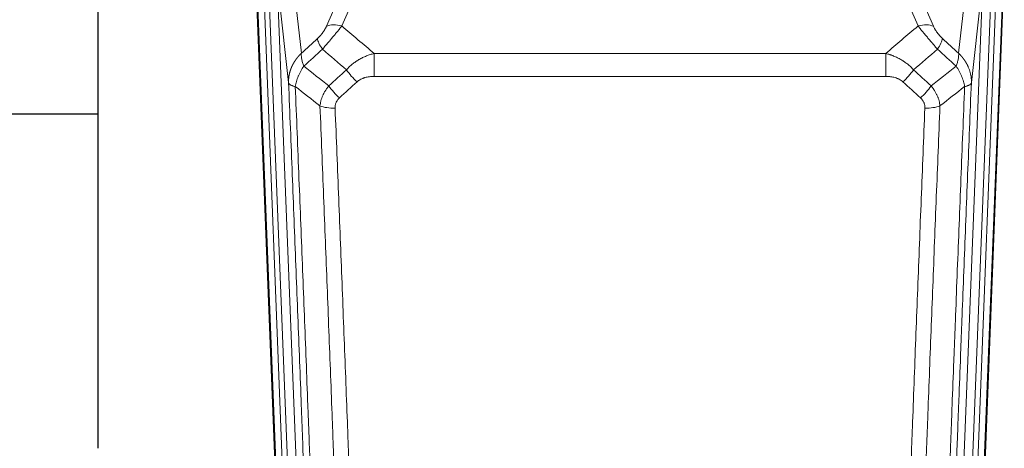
# Model space of a CAD drawing. Header units: inches. Extents: x 0 to 23760, y -13 to 16800.
# Tile 34 of 217: x 5695 to 6144, y 6459 to 6654. Entities that reach past the tile are written whole.
import ezdxf

# ---------------------------------------------------------------- set-up
doc = ezdxf.new("R2010")
doc.units = ezdxf.units.IN
doc.layers.add('254', color=7, linetype='Continuous', true_color=0xffffff)

msp = doc.modelspace()

# ---------------------------------------------------------------- linework, layer by layer
at = {"layer": '254', "color": 2, "linetype": 'Continuous', "lineweight": 25}
for p, q in [((5730.685, 6685.415), (5730.685, 6458.615)), ((6143.546, 6679.522), (6130.429, 6346.321)), ((5815.62, 6346.321), (5803.047, 6665.684)), ((5730.662, 6610.65), (5658.681, 6610.65))]:
    msp.add_line(p, q, dxfattribs=at)
at = {"layer": '254', "color": 110, "linetype": 'Continuous', "lineweight": 13}
for p, q in [((5857.192, 6685.778), (5841.811, 6650.748)), ((6122.726, 6638.348), (6127.95, 6685.547)), ((6100.024, 6676.277), (6111.299, 6650.598)), ((6127.061, 6341.842), (6140.172, 6674.864)), ((6143.166, 6676.084), (6130.055, 6343.062)), ((5812.261, 6672.402), (5825.327, 6340.508)), ((5817.509, 6624.996), (5812.261, 6672.402)), ((6120.722, 6340.508), (6133.788, 6672.402)), ((6137.78, 6674.029), (6124.714, 6342.135)), ((6133.788, 6672.402), (6128.54, 6624.996)), ((5815.994, 6343.062), (5803.295, 6665.626)), ((5806.23, 6665.894), (5818.988, 6341.842)), ((5808.517, 6667.718), (5821.335, 6342.135)), ((5820.014, 6668.244), (5823.323, 6638.348)), ((5834.75, 6650.598), (5841.73, 6666.496)), ((6104.237, 6650.748), (6096.182, 6669.095)), ((5856.438, 6638.228), (6089.611, 6638.228)), ((5856.438, 6627.796), (5856.438, 6638.228)), ((6089.611, 6627.796), (6089.611, 6638.228)), ((6089.611, 6627.796), (5856.438, 6627.796))]:
    msp.add_line(p, q, dxfattribs=at)
for centre, major_axis, ratio, start_param, end_param in [((5841.811, 6644.576), (-9.156, 4.02), 0.5833249, 4.9631119, 5.806783), ((6104.237, 6644.576), (-9.156, -4.02), 0.5833249, 3.617995, 4.4616661), ((5837.724, 6638.978), (6.719, -7.407), 0.3029797, 3.5431496, 4.2886573), ((6108.325, 6638.978), (-6.719, -7.407), 0.3029797, 1.994528, 2.7400357), ((5848.68, 6629.591), (6.736, -7.391), 0.3030979, 4.2875497, 5.03344), ((6097.369, 6629.591), (-6.736, -7.391), 0.3030979, 1.2497453, 1.9956357), ((5840.671, 6622.298), (6.729, -7.397), 0.3051216, 4.2889758, 5.0360109), ((6105.378, 6622.298), (6.729, 7.397), 0.3051216, 4.388767, 5.1358022), ((5838.699, 6617.705), (-9.992, -0.404), 0.431453, 0.7935197, 1.5533391), ((6107.35, 6617.705), (-9.992, 0.404), 0.431453, 1.5882535, 2.3480729)]:
    msp.add_ellipse(centre, major_axis=major_axis, ratio=ratio, start_param=start_param, end_param=end_param, dxfattribs=at)
for points, knots in [([(5834.75, 6650.598), (5834.725, 6650.54), (5834.699, 6650.482), (5834.646, 6650.366), (5834.619, 6650.308), (5834.536, 6650.132), (5834.479, 6650.015), (5834.299, 6649.659), (5834.171, 6649.42), (5833.963, 6649.057), (5833.891, 6648.936), (5833.779, 6648.752), (5833.723, 6648.66), (5833.664, 6648.568), (5833.625, 6648.506), (5833.605, 6648.475), (5833.426, 6648.197), (5833.259, 6647.952), (5832.908, 6647.466), (5832.724, 6647.225), (5832.484, 6646.926), (5832.411, 6646.837), (5832.337, 6646.748), (5832.287, 6646.688), (5832.262, 6646.659), (5832.137, 6646.511), (5832.036, 6646.394), (5831.729, 6646.052), (5831.521, 6645.831), (5831.097, 6645.404), (5830.882, 6645.198), (5830.663, 6645)], [0, 0, 0, 0, 0.03125, 0.03125, 0.0625, 0.0625, 0.125, 0.125, 0.25, 0.25, 0.3125, 0.3125, 0.34375, 0.359375, 0.359375, 0.375, 0.375, 0.5, 0.5, 0.625, 0.625, 0.65625, 0.671875, 0.671875, 0.6875, 0.6875, 0.75, 0.75, 0.875, 0.875, 1, 1, 1, 1]), ([(5832.916, 6640.168), (5833.3, 6640.606), (5834.07, 6641.49), (5834.846, 6642.389), (5835.43, 6643.07), (5835.625, 6643.298), (5835.869, 6643.584), (5835.918, 6643.641), (5836.015, 6643.755), (5836.161, 6643.927), (5836.307, 6644.098), (5836.791, 6644.668), (5837.175, 6645.122), (5837.934, 6646.025), (5838.309, 6646.474), (5838.774, 6647.033), (5838.867, 6647.145), (5839.051, 6647.367), (5839.326, 6647.699), (5839.596, 6648.027), (5840.131, 6648.676), (5840.478, 6649.101), (5840.988, 6649.727), (5841.156, 6649.934), (5841.404, 6650.242), (5841.487, 6650.344), (5841.65, 6650.547), (5841.731, 6650.647), (5841.811, 6650.748)], [0, 0, 0, 0, 0.125, 0.25, 0.25, 0.3125, 0.3125, 0.328125, 0.328125, 0.34375, 0.375, 0.375, 0.5, 0.5, 0.625, 0.625, 0.65625, 0.65625, 0.6875, 0.75, 0.75, 0.875, 0.875, 0.9375, 0.9375, 0.96875, 0.96875, 1, 1, 1, 1]), ([(6104.237, 6650.748), (6104.559, 6650.347), (6104.89, 6649.938), (6105.567, 6649.105), (6105.914, 6648.681), (6106.448, 6648.032), (6106.628, 6647.813), (6106.902, 6647.483), (6106.994, 6647.372), (6107.132, 6647.205), (6107.179, 6647.149), (6107.271, 6647.037), (6107.318, 6646.982), (6107.736, 6646.479), (6108.487, 6645.581), (6109.252, 6644.675), (6109.831, 6643.994), (6110.025, 6643.766), (6110.317, 6643.424), (6110.414, 6643.309), (6110.561, 6643.138), (6110.61, 6643.081), (6110.708, 6642.966), (6110.757, 6642.909), (6111.197, 6642.396), (6111.587, 6641.944), (6112.362, 6641.049), (6112.748, 6640.606), (6113.133, 6640.168)], [0, 0, 0, 0, 0.125, 0.125, 0.25, 0.25, 0.3125, 0.3125, 0.34375, 0.34375, 0.359375, 0.359375, 0.375, 0.375, 0.5, 0.625, 0.625, 0.6875, 0.6875, 0.71875, 0.71875, 0.734375, 0.734375, 0.75, 0.75, 0.875, 0.875, 1, 1, 1, 1]), ([(6115.386, 6645), (6115.167, 6645.199), (6114.95, 6645.405), (6114.524, 6645.835), (6114.315, 6646.057), (6114.057, 6646.346), (6114.005, 6646.404), (6113.904, 6646.521), (6113.753, 6646.697), (6113.607, 6646.874), (6113.32, 6647.231), (6113.138, 6647.471), (6112.788, 6647.956), (6112.621, 6648.201), (6112.441, 6648.479), (6112.421, 6648.51), (6112.382, 6648.572), (6112.324, 6648.664), (6112.191, 6648.879), (6112.084, 6649.062), (6111.876, 6649.424), (6111.748, 6649.663), (6111.51, 6650.134), (6111.4, 6650.367), (6111.299, 6650.598)], [0, 0, 0, 0, 0.125, 0.125, 0.25, 0.25, 0.28125, 0.28125, 0.3125, 0.375, 0.375, 0.5, 0.5, 0.625, 0.625, 0.640625, 0.640625, 0.65625, 0.6875, 0.75, 0.75, 0.875, 0.875, 1, 1, 1, 1]), ([(5817.509, 6624.996), (5817.508, 6625.016), (5817.506, 6625.056), (5817.505, 6625.116), (5817.503, 6625.175), (5817.502, 6625.235), (5817.5, 6625.295), (5817.499, 6625.354), (5817.499, 6625.414), (5817.498, 6625.474), (5817.498, 6625.533), (5817.498, 6625.593), (5817.498, 6625.653), (5817.499, 6625.712), (5817.5, 6625.772), (5817.501, 6625.831), (5817.502, 6625.891), (5817.503, 6625.95), (5817.505, 6626.01), (5817.507, 6626.07), (5817.509, 6626.129), (5817.511, 6626.188), (5817.514, 6626.248), (5817.517, 6626.307), (5817.52, 6626.367), (5817.523, 6626.426), (5817.527, 6626.486), (5817.531, 6626.545), (5817.535, 6626.604), (5817.539, 6626.663), (5817.543, 6626.723), (5817.548, 6626.782), (5817.553, 6626.841), (5817.558, 6626.9), (5817.563, 6626.96), (5817.569, 6627.019), (5817.575, 6627.078), (5817.581, 6627.137), (5817.587, 6627.196), (5817.593, 6627.255), (5817.6, 6627.314), (5817.607, 6627.373), (5817.614, 6627.432), (5817.622, 6627.491), (5817.629, 6627.549), (5817.637, 6627.608), (5817.645, 6627.667), (5817.653, 6627.726), (5817.662, 6627.784), (5817.671, 6627.843), (5817.679, 6627.902), (5817.689, 6627.96), (5817.698, 6628.019), (5817.707, 6628.077), (5817.717, 6628.136), (5817.727, 6628.194), (5817.738, 6628.252), (5817.748, 6628.311), (5817.759, 6628.369), (5817.769, 6628.427), (5817.781, 6628.485), (5817.792, 6628.543), (5817.803, 6628.601), (5817.815, 6628.66), (5817.827, 6628.718), (5817.839, 6628.775), (5817.852, 6628.833), (5817.864, 6628.891), (5817.877, 6628.949), (5817.89, 6629.007), (5817.903, 6629.064), (5817.916, 6629.122), (5817.93, 6629.18), (5817.944, 6629.237), (5817.958, 6629.295), (5817.972, 6629.352), (5817.987, 6629.409), (5818.001, 6629.467), (5818.016, 6629.524), (5818.031, 6629.581), (5818.046, 6629.638), (5818.062, 6629.695), (5818.078, 6629.752), (5818.093, 6629.809), (5818.109, 6629.866), (5818.126, 6629.923), (5818.142, 6629.98), (5818.159, 6630.037), (5818.176, 6630.093), (5818.193, 6630.15), (5818.21, 6630.206), (5818.228, 6630.263), (5818.245, 6630.319), (5818.263, 6630.376), (5818.281, 6630.432), (5818.299, 6630.488), (5818.318, 6630.544), (5818.336, 6630.6), (5818.355, 6630.656), (5818.374, 6630.712), (5818.394, 6630.768), (5818.413, 6630.824), (5818.433, 6630.88), (5818.452, 6630.935), (5818.472, 6630.991), (5818.493, 6631.047), (5818.513, 6631.102), (5818.533, 6631.157), (5818.554, 6631.213), (5818.575, 6631.268), (5818.596, 6631.323), (5818.618, 6631.378), (5818.639, 6631.433), (5818.661, 6631.488), (5818.683, 6631.543), (5818.705, 6631.598), (5818.727, 6631.653), (5818.749, 6631.707), (5818.772, 6631.762), (5818.795, 6631.816), (5818.818, 6631.871), (5818.841, 6631.925), (5818.864, 6631.979), (5818.887, 6632.034), (5818.911, 6632.088), (5818.935, 6632.142), (5818.959, 6632.196), (5818.983, 6632.249), (5819.008, 6632.303), (5819.032, 6632.357), (5819.057, 6632.411), (5819.082, 6632.464), (5819.107, 6632.518), (5819.132, 6632.571), (5819.158, 6632.624), (5819.183, 6632.677), (5819.209, 6632.73), (5819.235, 6632.784), (5819.261, 6632.836), (5819.287, 6632.889), (5819.314, 6632.942), (5819.34, 6632.995), (5819.367, 6633.047), (5819.394, 6633.1), (5819.421, 6633.152), (5819.449, 6633.205), (5819.476, 6633.257), (5819.504, 6633.309), (5819.531, 6633.361), (5819.559, 6633.413), (5819.587, 6633.465), (5819.616, 6633.517), (5819.644, 6633.568), (5819.673, 6633.62), (5819.702, 6633.672), (5819.73, 6633.723), (5819.759, 6633.774), (5819.789, 6633.826), (5819.818, 6633.877), (5819.848, 6633.928), (5819.877, 6633.979), (5819.907, 6634.03), (5819.937, 6634.08), (5819.967, 6634.131), (5819.998, 6634.182), (5820.028, 6634.232), (5820.059, 6634.283), (5820.09, 6634.333), (5820.121, 6634.383), (5820.152, 6634.433), (5820.183, 6634.483), (5820.214, 6634.533), (5820.246, 6634.583), (5820.278, 6634.633), (5820.309, 6634.682), (5820.341, 6634.732), (5820.374, 6634.781), (5820.406, 6634.83), (5820.438, 6634.88), (5820.471, 6634.929), (5820.504, 6634.978), (5820.536, 6635.027), (5820.569, 6635.075), (5820.603, 6635.124), (5820.636, 6635.173), (5820.669, 6635.221), (5820.703, 6635.27), (5820.737, 6635.318), (5820.77, 6635.366), (5820.804, 6635.414), (5820.839, 6635.462), (5820.873, 6635.51), (5820.907, 6635.558), (5820.942, 6635.606), (5820.976, 6635.653), (5821.011, 6635.701), (5821.046, 6635.748), (5821.081, 6635.795), (5821.116, 6635.842), (5821.152, 6635.889), (5821.187, 6635.936), (5821.223, 6635.983), (5821.259, 6636.03), (5821.295, 6636.077), (5821.331, 6636.123), (5821.367, 6636.169), (5821.403, 6636.216), (5821.439, 6636.262), (5821.476, 6636.308), (5821.512, 6636.354), (5821.549, 6636.4), (5821.586, 6636.446), (5821.623, 6636.491), (5821.66, 6636.537), (5821.697, 6636.582), (5821.735, 6636.627), (5821.772, 6636.673), (5821.81, 6636.718), (5821.848, 6636.763), (5821.886, 6636.808), (5821.924, 6636.852), (5821.962, 6636.897), (5822, 6636.942), (5822.038, 6636.986), (5822.077, 6637.03), (5822.115, 6637.075), (5822.154, 6637.119), (5822.193, 6637.163), (5822.232, 6637.206), (5822.271, 6637.25), (5822.31, 6637.294), (5822.349, 6637.337), (5822.388, 6637.381), (5822.428, 6637.424), (5822.468, 6637.467), (5822.507, 6637.51), (5822.547, 6637.553), (5822.587, 6637.596), (5822.627, 6637.639), (5822.667, 6637.682), (5822.707, 6637.724), (5822.748, 6637.766), (5822.788, 6637.809), (5822.829, 6637.851), (5822.869, 6637.893), (5822.91, 6637.935), (5822.951, 6637.977), (5822.992, 6638.018), (5823.033, 6638.06), (5823.074, 6638.101), (5823.116, 6638.143), (5823.157, 6638.184), (5823.198, 6638.225), (5823.24, 6638.266), (5823.282, 6638.307), (5823.309, 6638.334), (5823.323, 6638.348)], [0, 0, 0, 0, 0.0042303, 0.0084583, 0.0126838, 0.016907, 0.0211277, 0.0253461, 0.0295621, 0.0337757, 0.037987, 0.0421959, 0.0464023, 0.0506064, 0.0548082, 0.0590075, 0.0632045, 0.0673991, 0.0715913, 0.0757811, 0.0799686, 0.0841537, 0.0883364, 0.0925167, 0.0966947, 0.1008703, 0.1050435, 0.1092144, 0.1133829, 0.117549, 0.1217128, 0.1258741, 0.1300332, 0.1341898, 0.1383441, 0.1424961, 0.1466456, 0.1507929, 0.1549377, 0.1590802, 0.1632203, 0.1673581, 0.1714935, 0.1756266, 0.1797573, 0.1838856, 0.1880116, 0.1921352, 0.1962565, 0.2003755, 0.204492, 0.2086063, 0.2127182, 0.2168277, 0.2209349, 0.2250397, 0.2291422, 0.2332423, 0.2373401, 0.2414356, 0.2455287, 0.2496195, 0.2537079, 0.257794, 0.2618777, 0.2659591, 0.2700382, 0.2741149, 0.2781893, 0.2822614, 0.2863311, 0.2903985, 0.2944635, 0.2985262, 0.3025866, 0.3066447, 0.3107004, 0.3147538, 0.3188048, 0.3228536, 0.3269, 0.3309441, 0.3349858, 0.3390253, 0.3430624, 0.3470972, 0.3511296, 0.3551598, 0.3591876, 0.3632131, 0.3672363, 0.3712571, 0.3752757, 0.3792919, 0.3833058, 0.3873174, 0.3913267, 0.3953337, 0.3993384, 0.4033407, 0.4073408, 0.4113385, 0.4153339, 0.419327, 0.4233179, 0.4273064, 0.4312926, 0.4352765, 0.4392581, 0.4432373, 0.4472143, 0.451189, 0.4551614, 0.4591315, 0.4630993, 0.4670648, 0.471028, 0.4749889, 0.4789475, 0.4829038, 0.4868578, 0.4908095, 0.494759, 0.4987061, 0.502651, 0.5065936, 0.5105338, 0.5144718, 0.5184076, 0.522341, 0.5262721, 0.530201, 0.5341276, 0.5380519, 0.5419739, 0.5458936, 0.5498111, 0.5537262, 0.5576392, 0.5615498, 0.5654581, 0.5693642, 0.573268, 0.5771696, 0.5810688, 0.5849658, 0.5888606, 0.592753, 0.5966432, 0.6005311, 0.6044168, 0.6083002, 0.6121813, 0.6160602, 0.6199368, 0.6238111, 0.6276832, 0.6315531, 0.6354206, 0.6392859, 0.643149, 0.6470098, 0.6508684, 0.6547247, 0.6585787, 0.6624305, 0.66628, 0.6701273, 0.6739724, 0.6778152, 0.6816557, 0.685494, 0.6893301, 0.6931639, 0.6969955, 0.7008248, 0.7046519, 0.7084768, 0.7122994, 0.7161198, 0.7199379, 0.7237539, 0.7275675, 0.731379, 0.7351882, 0.7389952, 0.7427999, 0.7466024, 0.7504027, 0.7542008, 0.7579966, 0.7617902, 0.7655816, 0.7693708, 0.7731577, 0.7769424, 0.7807249, 0.7845052, 0.7882833, 0.7920591, 0.7958327, 0.7996042, 0.8033734, 0.8071403, 0.8109051, 0.8146677, 0.818428, 0.8221862, 0.8259421, 0.8296958, 0.8334474, 0.8371967, 0.8409438, 0.8446887, 0.8484314, 0.8521719, 0.8559102, 0.8596463, 0.8633802, 0.867112, 0.8708415, 0.8745688, 0.8782939, 0.8820169, 0.8857376, 0.8894562, 0.8931726, 0.8968867, 0.9005987, 0.9043086, 0.9080162, 0.9117216, 0.9154249, 0.919126, 0.9228249, 0.9265216, 0.9302161, 0.9339085, 0.9375987, 0.9412867, 0.9449725, 0.9486562, 0.9523377, 0.956017, 0.9596942, 0.9633691, 0.967042, 0.9707126, 0.9743811, 0.9780474, 0.9817116, 0.9853736, 0.9890334, 0.9926911, 0.9963466, 1, 1, 1, 1]), ([(5824.429, 6632.461), (5824.322, 6632.745), (5824.222, 6633.027), (5824.035, 6633.584), (5823.948, 6633.86), (5823.788, 6634.402), (5823.716, 6634.669), (5823.587, 6635.193), (5823.53, 6635.45), (5823.434, 6635.951), (5823.394, 6636.195), (5823.331, 6636.669), (5823.309, 6636.899), (5823.268, 6637.564), (5823.277, 6637.975), (5823.323, 6638.348)], [0, 0, 0, 0, 0.125, 0.125, 0.25, 0.25, 0.375, 0.375, 0.5, 0.5, 0.625, 0.625, 0.75, 0.75, 1, 1, 1, 1]), ([(5843.862, 6630.777), (5844.062, 6631.006), (5844.268, 6631.231), (5844.585, 6631.562), (5844.692, 6631.672), (5844.909, 6631.889), (5845.018, 6631.997), (5845.571, 6632.528), (5846.032, 6632.934), (5846.989, 6633.712), (5847.485, 6634.083), (5848.127, 6634.525), (5848.256, 6634.613), (5848.452, 6634.742), (5848.518, 6634.785), (5848.649, 6634.87), (5848.715, 6634.912), (5849.046, 6635.122), (5849.381, 6635.326), (5849.721, 6635.521), (5849.857, 6635.599), (5849.925, 6635.638), (5850.131, 6635.752), (5850.268, 6635.827), (5850.682, 6636.048), (5850.959, 6636.19), (5851.797, 6636.599), (5852.362, 6636.85), (5853.505, 6637.312), (5854.083, 6637.523), (5855.251, 6637.905), (5855.842, 6638.076), (5856.438, 6638.228)], [0, 0, 0, 0, 0.0625, 0.0625, 0.09375, 0.09375, 0.125, 0.125, 0.25, 0.25, 0.375, 0.375, 0.40625, 0.40625, 0.421875, 0.421875, 0.4375, 0.4375, 0.5, 0.515625, 0.515625, 0.53125, 0.53125, 0.5625, 0.5625, 0.625, 0.625, 0.75, 0.75, 0.875, 0.875, 1, 1, 1, 1]), ([(6089.611, 6638.228), (6090.208, 6638.076), (6090.876, 6637.882), (6091.54, 6637.662), (6091.687, 6637.612), (6091.761, 6637.587), (6091.981, 6637.511), (6092.128, 6637.458), (6092.565, 6637.298), (6092.855, 6637.187), (6093.717, 6636.837), (6094.282, 6636.585), (6095.395, 6636.04), (6095.942, 6635.747), (6096.748, 6635.277), (6097.147, 6635.034), (6097.541, 6634.779), (6097.737, 6634.65), (6097.802, 6634.606), (6097.932, 6634.518), (6097.996, 6634.474), (6098.575, 6634.075), (6099.072, 6633.703), (6100.027, 6632.926), (6100.486, 6632.52), (6101.365, 6631.675), (6101.786, 6631.235), (6102.187, 6630.777)], [0, 0, 0, 0, 0.125, 0.140625, 0.140625, 0.15625, 0.15625, 0.1875, 0.1875, 0.25, 0.25, 0.375, 0.375, 0.5, 0.5, 0.5625, 0.59375, 0.59375, 0.609375, 0.609375, 0.625, 0.625, 0.75, 0.75, 0.875, 0.875, 1, 1, 1, 1]), ([(6122.726, 6638.348), (6122.772, 6637.975), (6122.781, 6637.564), (6122.74, 6636.899), (6122.718, 6636.669), (6122.655, 6636.195), (6122.615, 6635.951), (6122.519, 6635.45), (6122.462, 6635.193), (6122.333, 6634.669), (6122.261, 6634.402), (6122.101, 6633.86), (6122.014, 6633.584), (6121.827, 6633.027), (6121.726, 6632.745), (6121.62, 6632.461)], [0, 0, 0, 0, 0.25, 0.25, 0.375, 0.375, 0.5, 0.5, 0.625, 0.625, 0.75, 0.75, 0.875, 0.875, 1, 1, 1, 1]), ([(6122.726, 6638.348), (6122.743, 6638.331), (6122.777, 6638.297), (6122.828, 6638.247), (6122.88, 6638.196), (6122.931, 6638.145), (6122.982, 6638.094), (6123.032, 6638.043), (6123.083, 6637.992), (6123.133, 6637.94), (6123.184, 6637.889), (6123.234, 6637.837), (6123.284, 6637.785), (6123.334, 6637.732), (6123.383, 6637.68), (6123.433, 6637.628), (6123.482, 6637.575), (6123.531, 6637.522), (6123.58, 6637.469), (6123.629, 6637.416), (6123.677, 6637.362), (6123.726, 6637.309), (6123.774, 6637.255), (6123.822, 6637.201), (6123.87, 6637.147), (6123.918, 6637.093), (6123.965, 6637.038), (6124.013, 6636.984), (6124.06, 6636.929), (6124.107, 6636.874), (6124.154, 6636.819), (6124.201, 6636.763), (6124.247, 6636.708), (6124.293, 6636.652), (6124.339, 6636.597), (6124.385, 6636.541), (6124.431, 6636.485), (6124.477, 6636.428), (6124.522, 6636.372), (6124.567, 6636.315), (6124.612, 6636.259), (6124.657, 6636.202), (6124.701, 6636.145), (6124.746, 6636.088), (6124.79, 6636.03), (6124.834, 6635.973), (6124.878, 6635.915), (6124.921, 6635.857), (6124.965, 6635.799), (6125.008, 6635.741), (6125.051, 6635.683), (6125.093, 6635.624), (6125.136, 6635.566), (6125.178, 6635.507), (6125.22, 6635.448), (6125.262, 6635.389), (6125.304, 6635.33), (6125.346, 6635.27), (6125.387, 6635.211), (6125.428, 6635.151), (6125.469, 6635.091), (6125.509, 6635.031), (6125.55, 6634.971), (6125.59, 6634.911), (6125.63, 6634.85), (6125.67, 6634.789), (6125.709, 6634.729), (6125.749, 6634.668), (6125.788, 6634.607), (6125.826, 6634.546), (6125.865, 6634.484), (6125.903, 6634.423), (6125.942, 6634.361), (6125.98, 6634.299), (6126.017, 6634.237), (6126.055, 6634.175), (6126.092, 6634.113), (6126.129, 6634.051), (6126.166, 6633.988), (6126.202, 6633.926), (6126.239, 6633.863), (6126.275, 6633.8), (6126.31, 6633.737), (6126.346, 6633.674), (6126.381, 6633.611), (6126.416, 6633.547), (6126.451, 6633.484), (6126.486, 6633.42), (6126.52, 6633.356), (6126.554, 6633.292), (6126.588, 6633.228), (6126.622, 6633.164), (6126.655, 6633.099), (6126.688, 6633.035), (6126.721, 6632.97), (6126.753, 6632.906), (6126.786, 6632.841), (6126.818, 6632.776), (6126.849, 6632.711), (6126.881, 6632.645), (6126.912, 6632.58), (6126.943, 6632.514), (6126.974, 6632.449), (6127.005, 6632.383), (6127.035, 6632.317), (6127.065, 6632.251), (6127.094, 6632.185), (6127.124, 6632.119), (6127.322, 6631.668), (6127.656, 6630.818), (6128.044, 6629.55), (6128.33, 6628.251), (6128.508, 6626.929), (6128.551, 6626.002), (6128.551, 6625.478), (6128.55, 6625.357), (6128.548, 6625.237), (6128.545, 6625.116), (6128.542, 6625.036), (6128.54, 6624.996)], [0, 0, 0, 0, 0.0045083, 0.0090195, 0.0135338, 0.0180512, 0.0225715, 0.0270949, 0.0316214, 0.0361509, 0.0406834, 0.0452189, 0.0497575, 0.0542992, 0.0588439, 0.0633916, 0.0679424, 0.0724963, 0.0770532, 0.0816132, 0.0861762, 0.0907423, 0.0953114, 0.0998837, 0.104459, 0.1090373, 0.1136188, 0.1182033, 0.1227909, 0.1273815, 0.1319753, 0.1365721, 0.141172, 0.145775, 0.1503811, 0.1549903, 0.1596025, 0.1642179, 0.1688364, 0.1734579, 0.1780826, 0.1827103, 0.1873412, 0.1919752, 0.1966123, 0.2012524, 0.2058957, 0.2105422, 0.2151917, 0.2198443, 0.2245001, 0.229159, 0.233821, 0.2384861, 0.2431544, 0.2478258, 0.2525003, 0.2571779, 0.2618587, 0.2665427, 0.2712297, 0.2759199, 0.2806133, 0.2853097, 0.2900094, 0.2947122, 0.2994181, 0.3041272, 0.3088394, 0.3135548, 0.3182733, 0.322995, 0.3277199, 0.3324479, 0.3371791, 0.3419135, 0.346651, 0.3513917, 0.3561355, 0.3608826, 0.3656328, 0.3703861, 0.3751427, 0.3799024, 0.3846654, 0.3894315, 0.3942008, 0.3989732, 0.4037489, 0.4085278, 0.4133098, 0.4180951, 0.4228835, 0.4276751, 0.43247, 0.437268, 0.4420692, 0.4468737, 0.4516813, 0.4564922, 0.4613063, 0.4661235, 0.470944, 0.4757677, 0.4805947, 0.4854248, 0.4902582, 0.4950947, 0.4999345, 0.5888915, 0.6791125, 0.7706071, 0.8633844, 0.9574535, 0.965938, 0.9744348, 0.9829441, 0.9914659, 1, 1, 1, 1]), ([(5820.564, 6623.216), (5820.693, 6623.96), (5820.871, 6624.723), (5821.328, 6626.267), (5821.605, 6627.049), (5822.093, 6628.223), (5822.268, 6628.614), (5822.64, 6629.395), (5822.838, 6629.784), (5823.464, 6630.947), (5823.926, 6631.713), (5824.429, 6632.461)], [0, 0, 0, 0, 0.25, 0.25, 0.5, 0.5, 0.625, 0.625, 0.75, 0.75, 1, 1, 1, 1]), ([(6121.62, 6632.461), (6122.123, 6631.713), (6122.585, 6630.947), (6123.211, 6629.784), (6123.409, 6629.395), (6123.781, 6628.614), (6123.956, 6628.223), (6124.443, 6627.049), (6124.721, 6626.267), (6125.178, 6624.723), (6125.356, 6623.96), (6125.485, 6623.216)], [0, 0, 0, 0, 0.25, 0.25, 0.375, 0.375, 0.5, 0.5, 0.75, 0.75, 1, 1, 1, 1]), ([(5829.704, 6302.328), (5829.259, 6315.175), (5828.353, 6341.026), (5826.946, 6380.27), (5825.976, 6406.744), (5825.422, 6421.723), (5825.36, 6423.389), (5825.236, 6426.722), (5825.05, 6431.726), (5824.613, 6443.425), (5824.235, 6453.493), (5823.917, 6461.907), (5823.853, 6463.591), (5823.725, 6466.961), (5823.534, 6472.018), (5823.083, 6483.842), (5822.693, 6494.015), (5821.907, 6514.41), (5820.844, 6541.737), (5819.203, 6583.132), (5818.078, 6610.996), (5817.509, 6624.996)], [0, 0, 0, 0, 0.125, 0.25, 0.375, 0.375, 0.390625, 0.390625, 0.40625, 0.4375, 0.5, 0.5, 0.515625, 0.515625, 0.53125, 0.5625, 0.625, 0.625, 0.75, 0.875, 1, 1, 1, 1]), ([(5817.509, 6624.996), (5817.538, 6624.792), (5817.628, 6624.597), (5817.851, 6624.323), (5817.94, 6624.234), (5818.146, 6624.065), (5818.263, 6623.984), (5818.524, 6623.831), (5818.669, 6623.758), (5818.983, 6623.623), (5819.153, 6623.559), (5819.517, 6623.443), (5819.711, 6623.39), (5820.121, 6623.294), (5820.338, 6623.252), (5820.564, 6623.216)], [0, 0, 0, 0, 0.25, 0.25, 0.375, 0.375, 0.5, 0.5, 0.625, 0.625, 0.75, 0.75, 0.875, 0.875, 1, 1, 1, 1]), ([(5848.68, 6625.321), (5848.805, 6625.436), (5848.935, 6625.546), (5849.137, 6625.706), (5849.205, 6625.758), (5849.343, 6625.859), (5849.412, 6625.909), (5849.765, 6626.151), (5850.059, 6626.327), (5850.669, 6626.645), (5850.985, 6626.788), (5851.393, 6626.948), (5851.475, 6626.979), (5851.64, 6627.039), (5851.722, 6627.068), (5851.97, 6627.152), (5852.137, 6627.204), (5852.638, 6627.349), (5852.975, 6627.431), (5853.655, 6627.568), (5853.997, 6627.624), (5854.687, 6627.712), (5855.034, 6627.744), (5855.733, 6627.786), (5856.085, 6627.796), (5856.438, 6627.796)], [0, 0, 0, 0, 0.0625, 0.0625, 0.09375, 0.09375, 0.125, 0.125, 0.25, 0.25, 0.375, 0.375, 0.40625, 0.40625, 0.4375, 0.4375, 0.5, 0.5, 0.625, 0.625, 0.75, 0.75, 0.875, 0.875, 1, 1, 1, 1]), ([(6089.611, 6627.796), (6089.964, 6627.796), (6090.318, 6627.786), (6090.759, 6627.759), (6090.847, 6627.753), (6091.023, 6627.739), (6091.111, 6627.732), (6091.374, 6627.707), (6091.549, 6627.688), (6092.071, 6627.621), (6092.416, 6627.564), (6093.099, 6627.425), (6093.436, 6627.342), (6094.104, 6627.148), (6094.434, 6627.037), (6094.8, 6626.892), (6094.84, 6626.876), (6094.921, 6626.842), (6095.041, 6626.792), (6095.319, 6626.67), (6095.551, 6626.556), (6096.005, 6626.318), (6096.296, 6626.143), (6096.853, 6625.76), (6097.119, 6625.55), (6097.369, 6625.321)], [0, 0, 0, 0, 0.125, 0.125, 0.15625, 0.15625, 0.1875, 0.1875, 0.25, 0.25, 0.375, 0.375, 0.5, 0.5, 0.625, 0.625, 0.640625, 0.640625, 0.65625, 0.6875, 0.75, 0.75, 0.875, 0.875, 1, 1, 1, 1]), ([(6128.54, 6624.996), (6127.971, 6610.996), (6126.846, 6583.129), (6125.752, 6555.525), (6124.943, 6534.921), (6124.541, 6524.644), (6124.077, 6512.697), (6123.879, 6507.586), (6123.748, 6504.181), (6123.682, 6502.48), (6123.354, 6493.978), (6122.964, 6483.802), (6122.514, 6471.976), (6122.322, 6466.918), (6122.194, 6463.548), (6122.13, 6461.864), (6121.558, 6446.72), (6120.557, 6419.952), (6119.102, 6380.258), (6117.696, 6341.024), (6116.79, 6315.175), (6116.345, 6302.328)], [0, 0, 0, 0, 0.125, 0.25, 0.25, 0.3125, 0.34375, 0.359375, 0.359375, 0.375, 0.375, 0.4375, 0.46875, 0.484375, 0.484375, 0.5, 0.5, 0.625, 0.75, 0.875, 1, 1, 1, 1]), ([(6125.485, 6623.216), (6125.711, 6623.252), (6125.928, 6623.294), (6126.338, 6623.39), (6126.532, 6623.443), (6126.896, 6623.559), (6127.066, 6623.623), (6127.38, 6623.758), (6127.525, 6623.831), (6127.786, 6623.984), (6127.903, 6624.065), (6128.109, 6624.234), (6128.198, 6624.323), (6128.421, 6624.597), (6128.511, 6624.792), (6128.54, 6624.996)], [0, 0, 0, 0, 0.125, 0.125, 0.25, 0.25, 0.375, 0.375, 0.5, 0.5, 0.625, 0.625, 0.75, 0.75, 1, 1, 1, 1]), ([(5820.564, 6623.216), (5821.135, 6609.163), (5822.263, 6581.192), (5823.908, 6539.64), (5824.975, 6512.209), (5825.763, 6491.736), (5826.154, 6481.525), (5826.606, 6469.657), (5826.798, 6464.58), (5826.926, 6461.197), (5826.99, 6459.507), (5827.309, 6451.061), (5827.689, 6440.954), (5828.126, 6429.211), (5828.313, 6424.188), (5828.437, 6420.842), (5828.499, 6419.17), (5829.055, 6404.134), (5830.028, 6377.559), (5831.439, 6338.165), (5832.347, 6312.216), (5832.793, 6299.319)], [0, 0, 0, 0, 0.125, 0.25, 0.375, 0.375, 0.4375, 0.46875, 0.484375, 0.484375, 0.5, 0.5, 0.5625, 0.59375, 0.609375, 0.609375, 0.625, 0.625, 0.75, 0.875, 1, 1, 1, 1]), ([(5831.816, 6614.348), (5831.852, 6614.742), (5831.905, 6615.137), (5831.994, 6615.631), (5832.012, 6615.73), (5832.052, 6615.928), (5832.073, 6616.027), (5832.138, 6616.324), (5832.186, 6616.522), (5832.343, 6617.112), (5832.584, 6617.896), (5832.892, 6618.672), (5833.148, 6619.251), (5833.26, 6619.492), (5833.379, 6619.732), (5833.427, 6619.828), (5833.451, 6619.876), (5833.524, 6620.019), (5833.574, 6620.115), (5833.828, 6620.589), (5834.046, 6620.963), (5834.512, 6621.698), (5835.006, 6622.422), (5835.558, 6623.122), (5835.849, 6623.466)], [0, 0, 0, 0, 0.125, 0.125, 0.15625, 0.15625, 0.1875, 0.1875, 0.25, 0.25, 0.375, 0.5, 0.5, 0.5625, 0.578125, 0.578125, 0.59375, 0.59375, 0.625, 0.625, 0.75, 0.75, 0.875, 1, 1, 1, 1]), ([(6110.2, 6623.466), (6110.491, 6623.122), (6110.768, 6622.771), (6111.097, 6622.323), (6111.161, 6622.233), (6111.29, 6622.052), (6111.353, 6621.961), (6111.539, 6621.688), (6111.66, 6621.505), (6112.009, 6620.951), (6112.444, 6620.205), (6112.817, 6619.442), (6113.072, 6618.863), (6113.154, 6618.669), (6113.27, 6618.376), (6113.308, 6618.278), (6113.381, 6618.082), (6113.417, 6617.984), (6113.589, 6617.493), (6113.71, 6617.101), (6113.917, 6616.315), (6114.09, 6615.529), (6114.197, 6614.742), (6114.233, 6614.348)], [0, 0, 0, 0, 0.125, 0.125, 0.15625, 0.15625, 0.1875, 0.1875, 0.25, 0.25, 0.375, 0.5, 0.5, 0.5625, 0.5625, 0.59375, 0.59375, 0.625, 0.625, 0.75, 0.75, 0.875, 1, 1, 1, 1]), ([(6113.256, 6299.319), (6113.312, 6300.931), (6113.367, 6302.545), (6113.48, 6305.774), (6113.648, 6310.621), (6114.044, 6321.956), (6114.387, 6331.716), (6115.08, 6351.292), (6116.021, 6377.548), (6117.479, 6417.393), (6118.483, 6444.264), (6119.057, 6459.465), (6119.121, 6461.155), (6119.249, 6464.538), (6119.442, 6469.615), (6119.893, 6481.486), (6120.285, 6491.701), (6120.613, 6500.235), (6120.679, 6501.943), (6120.811, 6505.361), (6121.009, 6510.491), (6121.474, 6522.483), (6121.877, 6532.799), (6122.689, 6553.481), (6123.786, 6581.189), (6124.914, 6609.163), (6125.485, 6623.216)], [0, 0, 0, 0, 0.015625, 0.015625, 0.03125, 0.0625, 0.125, 0.125, 0.25, 0.375, 0.5, 0.5, 0.515625, 0.515625, 0.53125, 0.5625, 0.625, 0.625, 0.640625, 0.640625, 0.65625, 0.6875, 0.75, 0.75, 0.875, 1, 1, 1, 1]), ([(5838.699, 6613.388), (5838.69, 6613.601), (5838.693, 6613.814), (5838.71, 6614.08), (5838.714, 6614.134), (5838.724, 6614.24), (5838.729, 6614.293), (5838.748, 6614.452), (5838.764, 6614.558), (5838.819, 6614.871), (5838.868, 6615.078), (5838.988, 6615.485), (5839.06, 6615.685), (5839.186, 6615.982), (5839.231, 6616.08), (5839.304, 6616.226), (5839.329, 6616.274), (5839.38, 6616.371), (5839.406, 6616.419), (5839.541, 6616.655), (5839.659, 6616.838), (5839.915, 6617.191), (5840.053, 6617.361), (5840.348, 6617.689), (5840.505, 6617.847), (5840.671, 6618)], [0, 0, 0, 0, 0.125, 0.125, 0.15625, 0.15625, 0.1875, 0.1875, 0.25, 0.25, 0.375, 0.375, 0.5, 0.5, 0.5625, 0.5625, 0.59375, 0.59375, 0.625, 0.625, 0.75, 0.75, 0.875, 0.875, 1, 1, 1, 1]), ([(6105.378, 6618), (6105.544, 6617.847), (6105.702, 6617.689), (6105.888, 6617.481), (6105.925, 6617.439), (6105.997, 6617.355), (6106.033, 6617.312), (6106.137, 6617.183), (6106.204, 6617.095), (6106.396, 6616.829), (6106.631, 6616.464), (6106.821, 6616.079), (6106.947, 6615.782), (6106.987, 6615.682), (6107.041, 6615.53), (6107.059, 6615.479), (6107.092, 6615.377), (6107.108, 6615.325), (6107.184, 6615.068), (6107.232, 6614.861), (6107.305, 6614.444), (6107.329, 6614.235), (6107.356, 6613.813), (6107.358, 6613.601), (6107.35, 6613.388)], [0, 0, 0, 0, 0.125, 0.125, 0.15625, 0.15625, 0.1875, 0.1875, 0.25, 0.25, 0.375, 0.5, 0.5, 0.5625, 0.5625, 0.59375, 0.59375, 0.625, 0.625, 0.75, 0.75, 0.875, 0.875, 1, 1, 1, 1]), ([(5843.79, 6295.751), (5843.352, 6308.448), (5842.46, 6333.993), (5841.538, 6359.84), (5840.835, 6379.338), (5840.599, 6385.857), (5840.123, 6398.931), (5839.882, 6405.487), (5839.156, 6425.211), (5838.664, 6438.431), (5838.04, 6455.045), (5837.915, 6458.372), (5837.663, 6465.034), (5837.284, 6475.039), (5836.901, 6485.081), (5836.129, 6505.214), (5835.086, 6532.188), (5833.476, 6573.04), (5832.374, 6600.535), (5831.816, 6614.348)], [0, 0, 0, 0, 0.125, 0.25, 0.25, 0.3125, 0.3125, 0.375, 0.375, 0.5, 0.5, 0.53125, 0.53125, 0.5625, 0.625, 0.625, 0.75, 0.875, 1, 1, 1, 1]), ([(5838.699, 6613.388), (5839.256, 6599.557), (5840.357, 6572.027), (5841.965, 6531.123), (5843.007, 6504.115), (5843.778, 6483.956), (5844.16, 6473.902), (5844.539, 6463.884), (5844.79, 6457.213), (5844.915, 6453.882), (5845.539, 6437.247), (5846.03, 6424.009), (5846.755, 6404.26), (5846.995, 6397.696), (5847.471, 6384.605), (5847.707, 6378.079), (5848.409, 6358.556), (5849.33, 6332.676), (5850.22, 6307.098), (5850.658, 6294.385)], [0, 0, 0, 0, 0.125, 0.25, 0.375, 0.375, 0.4375, 0.46875, 0.46875, 0.5, 0.5, 0.625, 0.625, 0.6875, 0.6875, 0.75, 0.75, 0.875, 1, 1, 1, 1]), ([(6095.391, 6294.385), (6095.829, 6307.098), (6096.719, 6332.676), (6097.64, 6358.556), (6098.342, 6378.079), (6098.578, 6384.605), (6099.054, 6397.696), (6099.294, 6404.26), (6100.019, 6424.009), (6100.51, 6437.247), (6101.134, 6453.882), (6101.259, 6457.213), (6101.51, 6463.884), (6101.889, 6473.902), (6102.271, 6483.956), (6103.042, 6504.115), (6104.084, 6531.123), (6105.692, 6572.027), (6106.792, 6599.557), (6107.35, 6613.388)], [0, 0, 0, 0, 0.125, 0.25, 0.25, 0.3125, 0.3125, 0.375, 0.375, 0.5, 0.5, 0.53125, 0.53125, 0.5625, 0.625, 0.625, 0.75, 0.875, 1, 1, 1, 1]), ([(6114.233, 6614.348), (6113.675, 6600.535), (6112.573, 6573.04), (6110.963, 6532.188), (6109.92, 6505.214), (6109.148, 6485.081), (6108.765, 6475.039), (6108.386, 6465.034), (6108.134, 6458.372), (6108.009, 6455.045), (6107.385, 6438.431), (6106.893, 6425.211), (6106.166, 6405.487), (6105.926, 6398.931), (6105.45, 6385.857), (6105.214, 6379.338), (6104.511, 6359.84), (6103.589, 6333.993), (6102.697, 6308.448), (6102.259, 6295.751)], [0, 0, 0, 0, 0.125, 0.25, 0.375, 0.375, 0.4375, 0.46875, 0.46875, 0.5, 0.5, 0.625, 0.625, 0.6875, 0.6875, 0.75, 0.75, 0.875, 1, 1, 1, 1])]:
    msp.add_open_spline(points, degree=3, knots=knots, dxfattribs=at)
for points in [[(5841.811, 6650.748), (5846.691, 6646.577), (5851.566, 6642.403), (5856.438, 6638.228)], [(6089.611, 6638.228), (6094.483, 6642.403), (6099.358, 6646.577), (6104.237, 6650.748)], [(5823.323, 6638.348), (5825.77, 6640.563), (5828.217, 6642.781), (5830.663, 6645)], [(6115.386, 6645), (6117.832, 6642.781), (6120.279, 6640.563), (6122.726, 6638.348)], [(5832.916, 6640.168), (5830.087, 6637.597), (5827.258, 6635.028), (5824.429, 6632.461)], [(5843.862, 6630.777), (5840.216, 6633.909), (5836.567, 6637.039), (5832.916, 6640.168)], [(6113.133, 6640.168), (6109.482, 6637.039), (6105.833, 6633.909), (6102.187, 6630.777)], [(6121.62, 6632.461), (6118.791, 6635.028), (6115.962, 6637.597), (6113.133, 6640.168)], [(5824.429, 6632.461), (5828.234, 6629.458), (5832.04, 6626.46), (5835.849, 6623.466)], [(5835.849, 6623.466), (5838.52, 6625.901), (5841.191, 6628.338), (5843.862, 6630.777)], [(6102.187, 6630.777), (6104.858, 6628.338), (6107.529, 6625.901), (6110.2, 6623.466)], [(6110.2, 6623.466), (6114.009, 6626.46), (6117.815, 6629.458), (6121.62, 6632.461)], [(5848.68, 6625.321), (5846.011, 6622.878), (5843.341, 6620.438), (5840.671, 6618)], [(6105.378, 6618), (6102.708, 6620.438), (6100.038, 6622.878), (6097.369, 6625.321)], [(5831.816, 6614.348), (5828.063, 6617.3), (5824.313, 6620.255), (5820.564, 6623.216)], [(6125.485, 6623.216), (6121.736, 6620.255), (6117.986, 6617.3), (6114.233, 6614.348)]]:
    msp.add_open_spline(points, degree=3, dxfattribs=at)

doc.saveas('drawing.dxf')
